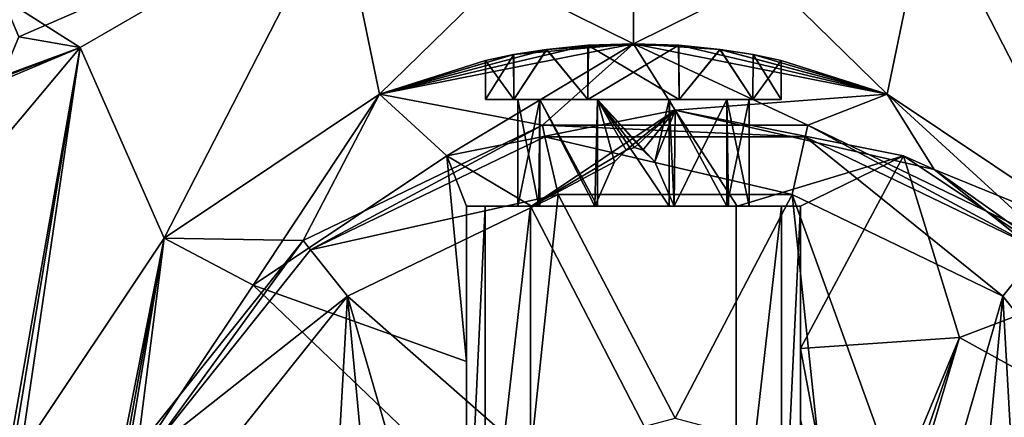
# Model space of a CAD drawing. Header units: millimetres. Extents: x -174 to 297, y -210 to 612.
# Tile 8 of 18: x -96 to 58, y 45 to 107. Entities that reach past the tile are written whole.
import ezdxf

# ---------------------------------------------------------------- set-up
doc = ezdxf.new("R2010")
doc.units = ezdxf.units.MM
doc.header["$LTSCALE"] = 65.185185
for name, color, linetype in [('10', 7, 'CONTINUOUS'), ('100', 7, 'CONTINUOUS'), ('125', 7, 'CONTINUOUS'), ('132', 7, 'CONTINUOUS'), ('133', 7, 'CONTINUOUS'), ('134', 7, 'CONTINUOUS'), ('135', 7, 'CONTINUOUS'), ('136', 7, 'CONTINUOUS'), ('143', 7, 'CONTINUOUS'), ('147', 7, 'CONTINUOUS'), ('148', 7, 'CONTINUOUS'), ('153', 7, 'CONTINUOUS'), ('18', 7, 'CONTINUOUS'), ('189', 7, 'CONTINUOUS'), ('191', 7, 'CONTINUOUS'), ('22', 7, 'CONTINUOUS'), ('231', 7, 'CONTINUOUS'), ('237', 7, 'CONTINUOUS'), ('245', 7, 'CONTINUOUS'), ('246', 7, 'CONTINUOUS'), ('250', 7, 'CONTINUOUS'), ('257', 7, 'CONTINUOUS'), ('258', 7, 'CONTINUOUS'), ('262', 7, 'CONTINUOUS'), ('268', 7, 'CONTINUOUS'), ('30', 7, 'CONTINUOUS'), ('31', 7, 'CONTINUOUS'), ('6', 7, 'CONTINUOUS'), ('7', 7, 'CONTINUOUS'), ('87', 7, 'CONTINUOUS')]:
    doc.layers.add(name, color=color, linetype=linetype)

msp = doc.modelspace()

# ---------------------------------------------------------------- linework, layer by layer
at = {"layer": '10', "color": 7, "linetype": 'Continuous'}
for points in [[(-95.65, 104.3, 35), (-45.83, 125.92, 35), (-98.18, 110.41, 35), (-95.65, 104.3, 35)], [(-86.13, 102.65, 35), (-45.83, 125.92, 35), (-95.65, 104.3, 35), (-86.13, 102.65, 35)], [(45.83, 125.92, 35), (86.13, 102.65, 35), (98.18, 110.41, 35), (45.83, 125.92, 35)], [(-86.13, 102.65, 35), (-95.65, 104.3, 35), (-98.18, 98.18, 35), (-86.13, 102.65, 35)], [(-86.13, 102.65, 35), (-166.3, 68.88, 35), (-116.05, 67, 35), (-86.13, 102.65, 35)], [(-166.3, 68.88, 35), (-86.13, 102.65, 35), (-104.3, 95.65, 35), (-166.3, 68.88, 35)], [(-104.3, 95.65, 35), (-86.13, 102.65, 35), (-98.18, 98.18, 35), (-104.3, 95.65, 35)]]:
    msp.add_3dface(points, dxfattribs=at)
at = {"layer": '100', "color": 7, "linetype": 'Continuous'}
for points in [[(-26, 78, 17.64), (-15.87, 78, 17.22), (-26, 78, -20.25), (-26, 78, 17.64)], [(-26, 78, -20.25), (-15.87, 78, 17.22), (-23.07, 78, -27.32), (-26, 78, -20.25)], [(-23.07, 78, -27.32), (-15.87, 78, 17.22), (-18, 78), (-23.07, 78, -27.32)], [(-16, 78, -30.25), (-23.07, 78, -27.32), (-18, 78), (-16, 78, -30.25)], [(-18, 78), (-15.87, 78, 17.22), (-14.7, 78, 10.39), (-18, 78)], [(-14.56, 78, -10.58), (-16, 78, -30.25), (-18, 78), (-14.56, 78, -10.58)], [(16, 78, -30.25), (-16, 78, -30.25), (5.56, 78, -17.12), (16, 78, -30.25)], [(5.56, 78, -17.12), (-16, 78, -30.25), (-5.56, 78, -17.12), (5.56, 78, -17.12)], [(-5.56, 78, -17.12), (-16, 78, -30.25), (-14.56, 78, -10.58), (-5.56, 78, -17.12)], [(-15.87, 78, 17.22), (-6.01, 78, 16.97), (-14.7, 78, 10.39), (-15.87, 78, 17.22)], [(14.56, 78, -10.58), (16, 78, -30.25), (5.56, 78, -17.12), (14.56, 78, -10.58)], [(6.33, 78, 16.85), (16.17, 78, 16.92), (14.8, 78, 10.25), (6.33, 78, 16.85)], [(18, 78), (16, 78, -30.25), (14.56, 78, -10.58), (18, 78)], [(16.17, 78, 16.92), (18, 78), (14.8, 78, 10.25), (16.17, 78, 16.92)], [(23.07, 78, -27.32), (16, 78, -30.25), (18, 78), (23.07, 78, -27.32)], [(16.17, 78, 16.92), (26, 78, 17.13), (18, 78), (16.17, 78, 16.92)], [(26, 78, 17.13), (23.07, 78, -27.32), (18, 78), (26, 78, 17.13)], [(26, 78, 17.13), (26, 78, -20.25), (23.07, 78, -27.32), (26, 78, 17.13)]]:
    msp.add_3dface(points, dxfattribs=at)
at = {"layer": '125', "color": 7, "linetype": 'Continuous'}
for points in [[(-11.71, 79.77, 48.75), (-44.51, 63.97, 48.75), (-16, 38.97, 48.75), (-11.71, 79.77, 48.75)], [(6.5, 45, 48.75), (-11.71, 79.77, 48.75), (-16, 38.97, 48.75), (6.5, 45, 48.75)], [(24.71, 79.77, 48.75), (-11.71, 79.77, 48.75), (6.5, 45, 48.75), (24.71, 79.77, 48.75)], [(29, 38.97, 48.75), (24.71, 79.77, 48.75), (6.5, 45, 48.75), (29, 38.97, 48.75)], [(57.51, 63.97, 48.75), (24.71, 79.77, 48.75), (45.47, 22.5, 48.75), (57.51, 63.97, 48.75)], [(45.47, 22.5, 48.75), (24.71, 79.77, 48.75), (29, 38.97, 48.75), (45.47, 22.5, 48.75)], [(-51.36, -57.86, 48.75), (-44.51, 63.97, 48.75), (-67.22, 35.5, 48.75), (-51.36, -57.86, 48.75)], [(-44.51, 63.97, 48.75), (-51.36, -57.86, 48.75), (-38.5, 0, 48.75), (-44.51, 63.97, 48.75)], [(-16, 38.97, 48.75), (-44.51, 63.97, 48.75), (-32.47, 22.5, 48.75), (-16, 38.97, 48.75)], [(-32.47, 22.5, 48.75), (-44.51, 63.97, 48.75), (-38.5, 0, 48.75), (-32.47, 22.5, 48.75)], [(51.5, 0, 48.75), (57.51, 63.97, 48.75), (45.47, 22.5, 48.75), (51.5, 0, 48.75)], [(64.36, -57.86, 48.75), (57.51, 63.97, 48.75), (51.5, 0, 48.75), (64.36, -57.86, 48.75)], [(64.36, -57.86, 48.75), (80.22, 35.5, 48.75), (57.51, 63.97, 48.75), (64.36, -57.86, 48.75)]]:
    msp.add_3dface(points, dxfattribs=at)
at = {"layer": '132', "color": 7, "linetype": 'Continuous'}
for points in [[(-26, 53.83, 15.27), (-26, 78, 17.64), (-26, 16, -20.25), (-26, 53.83, 15.27)], [(-26, 16, -20.25), (-26, 78, 17.64), (-26, 78, -20.25), (-26, 16, -20.25)], [(-26, 33.95, 13.97), (-26, 53.83, 15.27), (-26, 16, -20.25), (-26, 33.95, 13.97)]]:
    msp.add_3dface(points, dxfattribs=at)
at = {"layer": '133', "color": 7, "linetype": 'Continuous'}
for points in [[(26, 55.85, 14.93), (26, 44.83, 14.11), (26, 78, -20.25), (26, 55.85, 14.93)], [(26, 78, 17.13), (26, 55.85, 14.93), (26, 78, -20.25), (26, 78, 17.13)], [(26, 44.83, 14.11), (26, 31.48, 13.35), (26, 78, -20.25), (26, 44.83, 14.11)], [(26, 31.48, 13.35), (26, 24.55, 13.06), (26, 78, -20.25), (26, 31.48, 13.35)], [(26, 24.55, 13.06), (26, 19.84, 12.91), (26, 78, -20.25), (26, 24.55, 13.06)], [(26, 19.84, 12.91), (26, 16, 12.81), (26, 78, -20.25), (26, 19.84, 12.91)], [(26, 16, 12.81), (26, 16, -20.25), (26, 78, -20.25), (26, 16, 12.81)]]:
    msp.add_3dface(points, dxfattribs=at)
at = {"layer": '134', "color": 7, "linetype": 'Continuous'}
for points in [[(23.07, 16, -27.32), (16, 16, -30.25), (23.07, 78, -27.32), (23.07, 16, -27.32)], [(16, 16, -30.25), (16, 78, -30.25), (23.07, 78, -27.32), (16, 16, -30.25)], [(26, 16, -20.25), (23.07, 16, -27.32), (26, 78, -20.25), (26, 16, -20.25)], [(26, 78, -20.25), (23.07, 16, -27.32), (23.07, 78, -27.32), (26, 78, -20.25)]]:
    msp.add_3dface(points, dxfattribs=at)
at = {"layer": '135', "color": 7, "linetype": 'Continuous'}
for points in [[(16, 16, -30.25), (-16, 16, -30.25), (-16, 78, -30.25), (16, 16, -30.25)], [(16, 16, -30.25), (-16, 78, -30.25), (16, 78, -30.25), (16, 16, -30.25)]]:
    msp.add_3dface(points, dxfattribs=at)
at = {"layer": '136', "color": 7, "linetype": 'Continuous'}
for points in [[(-23.07, 16, -27.32), (-26, 16, -20.25), (-23.07, 78, -27.32), (-23.07, 16, -27.32)], [(-26, 16, -20.25), (-26, 78, -20.25), (-23.07, 78, -27.32), (-26, 16, -20.25)], [(-16, 16, -30.25), (-23.07, 16, -27.32), (-16, 78, -30.25), (-16, 16, -30.25)], [(-16, 78, -30.25), (-23.07, 16, -27.32), (-23.07, 78, -27.32), (-16, 78, -30.25)]]:
    msp.add_3dface(points, dxfattribs=at)
at = {"layer": '143', "color": 7, "linetype": 'Continuous'}
for points in [[(-14.17, 90.57, 37.75), (-51.42, 72.63, 37.75), (-50.27, 71.19, 37.75), (-14.17, 90.57, 37.75)], [(-13.76, 88.77, 37.75), (-14.17, 90.57, 37.75), (-50.27, 71.19, 37.75), (-13.76, 88.77, 37.75)], [(27.17, 90.57, 37.75), (-14.17, 90.57, 37.75), (26.76, 88.77, 37.75), (27.17, 90.57, 37.75)], [(26.76, 88.77, 37.75), (-14.17, 90.57, 37.75), (-13.76, 88.77, 37.75), (26.76, 88.77, 37.75)], [(63.27, 71.19, 37.75), (27.17, 90.57, 37.75), (26.76, 88.77, 37.75), (63.27, 71.19, 37.75)], [(64.42, 72.63, 37.75), (27.17, 90.57, 37.75), (63.27, 71.19, 37.75), (64.42, 72.63, 37.75)], [(-51.42, 72.63, 37.75), (-77.2, 40.31, 37.75), (-75.53, 39.51, 37.75), (-51.42, 72.63, 37.75)], [(-50.27, 71.19, 37.75), (-51.42, 72.63, 37.75), (-75.53, 39.51, 37.75), (-50.27, 71.19, 37.75)]]:
    msp.add_3dface(points, dxfattribs=at)
at = {"layer": '147', "color": 7, "linetype": 'Continuous'}
for points in [[(0, 103.25, 43), (-39.51, 95.39, 43), (-14.17, 90.57, 43), (0, 103.25, 43)], [(27.17, 90.57, 43), (0, 103.25, 43), (-14.17, 90.57, 43), (27.17, 90.57, 43)], [(39.51, 95.39, 43), (0, 103.25, 43), (27.17, 90.57, 43), (39.51, 95.39, 43)], [(-39.51, 95.39, 43), (-73.01, 73.01, 43), (-51.42, 72.63, 43), (-39.51, 95.39, 43)], [(-14.17, 90.57, 43), (-39.51, 95.39, 43), (-51.42, 72.63, 43), (-14.17, 90.57, 43)], [(64.42, 72.63, 43), (39.51, 95.39, 43), (27.17, 90.57, 43), (64.42, 72.63, 43)], [(73.01, 73.01, 43), (39.51, 95.39, 43), (64.42, 72.63, 43), (73.01, 73.01, 43)], [(-73.01, 73.01, 43), (-95.39, 39.51, 43), (-77.2, 40.31, 43), (-73.01, 73.01, 43)], [(-51.42, 72.63, 43), (-73.01, 73.01, 43), (-77.2, 40.31, 43), (-51.42, 72.63, 43)]]:
    msp.add_3dface(points, dxfattribs=at)
at = {"layer": '148', "color": 7, "linetype": 'Continuous'}
for points in [[(-39.51, 95.39, 28), (0, 103.25, 28), (-29.05, 85.83, 28), (-39.51, 95.39, 28)], [(0, 103.25, 28), (6.5, 92.9, 28), (-29.05, 85.83, 28), (0, 103.25, 28)], [(0, 103.25, 28), (39.51, 95.39, 28), (6.5, 92.9, 28), (0, 103.25, 28)], [(-73.01, 73.01, 28), (-39.51, 95.39, 28), (-59.19, 65.69, 28), (-73.01, 73.01, 28)], [(-59.19, 65.69, 28), (-39.51, 95.39, 28), (-29.05, 85.83, 28), (-59.19, 65.69, 28)], [(6.5, 92.9, 28), (39.51, 95.39, 28), (46.81, 83.7, 28), (6.5, 92.9, 28)], [(39.51, 95.39, 28), (73.01, 73.01, 28), (46.81, 83.7, 28), (39.51, 95.39, 28)], [(46.81, 83.7, 28), (73.01, 73.01, 28), (79.13, 57.92, 28), (46.81, 83.7, 28)], [(-95.39, -39.51, 28), (-95.39, 39.51, 28), (-73.01, 73.01, 28), (-95.39, -39.51, 28)], [(-95.39, -39.51, 28), (-73.01, 73.01, 28), (-86.4, 0, 28), (-95.39, -39.51, 28)], [(-86.4, 0, 28), (-73.01, 73.01, 28), (-79.33, 35.55, 28), (-86.4, 0, 28)], [(-79.33, 35.55, 28), (-73.01, 73.01, 28), (-59.19, 65.69, 28), (-79.33, 35.55, 28)]]:
    msp.add_3dface(points, dxfattribs=at)
at = {"layer": '153', "color": 7, "linetype": 'Continuous'}
for points in [[(-45.83, 125.92, -35), (-86.13, 102.65, -35), (-98.18, 110.41, -35), (-45.83, 125.92, -35)], [(86.13, 102.65, -35), (45.83, 125.92, -35), (95.65, 104.3, -35), (86.13, 102.65, -35)], [(95.65, 104.3, -35), (45.83, 125.92, -35), (98.18, 110.41, -35), (95.65, 104.3, -35)], [(-98.18, 110.41, -35), (-86.13, 102.65, -35), (-95.65, 104.3, -35), (-98.18, 110.41, -35)], [(-95.65, 104.3, -35), (-86.13, 102.65, -35), (-98.18, 98.18, -35), (-95.65, 104.3, -35)], [(-86.13, 102.65, -35), (-116.05, 67, -35), (-98.18, 98.18, -35), (-86.13, 102.65, -35)]]:
    msp.add_3dface(points, dxfattribs=at)
at = {"layer": '18', "color": 7, "linetype": 'Continuous'}
for points in [[(-29.05, 85.83, 28), (6.5, 92.9, 28), (-29.06, 85.83, 18.75), (-29.05, 85.83, 28)], [(-29.06, 85.83, 18.75), (6.5, 92.9, 28), (6.5, 92.9, 18.75), (-29.06, 85.83, 18.75)], [(-59.19, 65.69, 28), (-29.05, 85.83, 28), (-29.06, 85.83, 18.75), (-59.19, 65.69, 28)], [(-59.19, 65.69, 18.75), (-59.19, 65.69, 28), (-29.06, 85.83, 18.75), (-59.19, 65.69, 18.75)], [(-79.33, 35.55, 28), (-59.19, 65.69, 28), (-59.19, 65.69, 18.75), (-79.33, 35.55, 28)], [(-79.33, 35.55, 18.75), (-79.33, 35.55, 28), (-59.19, 65.69, 18.75), (-79.33, 35.55, 18.75)]]:
    msp.add_3dface(points, dxfattribs=at)
at = {"layer": '189', "color": 7, "linetype": 'Continuous'}
for points in [[(-45.83, 125.92, -39), (0, 134, -39), (-39.51, 95.39, -39), (-45.83, 125.92, -39)], [(-39.51, 95.39, -39), (0, 134, -39), (0, 103.25, -39), (-39.51, 95.39, -39)], [(0, 134, -39), (45.83, 125.92, -39), (0, 103.25, -39), (0, 134, -39)], [(-86.13, 102.65, -39), (-45.83, 125.92, -39), (-73.01, 73.01, -39), (-86.13, 102.65, -39)], [(-73.01, 73.01, -39), (-45.83, 125.92, -39), (-39.51, 95.39, -39), (-73.01, 73.01, -39)], [(0, 103.25, -39), (45.83, 125.92, -39), (39.51, 95.39, -39), (0, 103.25, -39)], [(39.51, 95.39, -39), (45.83, 125.92, -39), (73.01, 73.01, -39), (39.51, 95.39, -39)], [(45.83, 125.92, -39), (86.13, 102.65, -39), (73.01, 73.01, -39), (45.83, 125.92, -39)], [(-116.05, -67, -39), (-116.05, 67, -39), (-86.13, 102.65, -39), (-116.05, -67, -39)], [(-116.05, -67, -39), (-86.13, 102.65, -39), (-103.25, 0, -39), (-116.05, -67, -39)], [(-103.25, 0, -39), (-86.13, 102.65, -39), (-95.39, 39.51, -39), (-103.25, 0, -39)], [(-95.39, 39.51, -39), (-86.13, 102.65, -39), (-73.01, 73.01, -39), (-95.39, 39.51, -39)]]:
    msp.add_3dface(points, dxfattribs=at)
at = {"layer": '191', "color": 7, "linetype": 'Continuous'}
for points in [[(0, 134, 50), (-45.83, 125.92, 50), (0, 103.25, 50), (0, 134, 50)], [(45.83, 125.92, 50), (0, 134, 50), (39.51, 95.39, 50), (45.83, 125.92, 50)], [(39.51, 95.39, 50), (0, 134, 50), (0, 103.25, 50), (39.51, 95.39, 50)], [(-45.83, 125.92, 50), (-86.13, 102.65, 50), (-73.01, 73.01, 50), (-45.83, 125.92, 50)], [(-39.51, 95.39, 50), (-45.83, 125.92, 50), (-73.01, 73.01, 50), (-39.51, 95.39, 50)], [(0, 103.25, 50), (-45.83, 125.92, 50), (-39.51, 95.39, 50), (0, 103.25, 50)], [(73.01, 73.01, 50), (45.83, 125.92, 50), (39.51, 95.39, 50), (73.01, 73.01, 50)], [(86.13, 102.65, 50), (45.83, 125.92, 50), (73.01, 73.01, 50), (86.13, 102.65, 50)], [(-86.13, 102.65, 50), (-116.05, 67, 50), (-95.39, 39.51, 50), (-86.13, 102.65, 50)], [(-73.01, 73.01, 50), (-86.13, 102.65, 50), (-95.39, 39.51, 50), (-73.01, 73.01, 50)], [(-116.05, -67, 50), (-86.13, -102.65, 50), (-116.05, 67, 50), (-116.05, -67, 50)], [(-116.05, 67, 50), (-86.13, -102.65, 50), (-103.25, 0, 50), (-116.05, 67, 50)], [(-95.39, 39.51, 50), (-116.05, 67, 50), (-103.25, 0, 50), (-95.39, 39.51, 50)]]:
    msp.add_3dface(points, dxfattribs=at)
at = {"layer": '22', "color": 7, "linetype": 'Continuous'}
for points in [[(-39.51, 95.39, -39), (0, 103.25, -39), (-18.62, 101.56, -13.51), (-39.51, 95.39, -39)], [(0, 103.25, 28), (-39.51, 95.39, 28), (-7.07, 103.01, 21.88), (0, 103.25, 28)], [(-7.07, 103.01, 21.88), (-39.51, 95.39, 28), (-13.5, 102.36, 18.62), (-7.07, 103.01, 21.88)], [(-18.62, 101.56, -13.51), (0, 103.25, -39), (-13.47, 102.37, -18.65), (-18.62, 101.56, -13.51)], [(-13.47, 102.37, -18.65), (0, 103.25, -39), (-7.01, 103.01, -21.9), (-13.47, 102.37, -18.65)], [(7.01, 103.01, 21.9), (0, 103.25, 28), (-7.07, 103.01, 21.88), (7.01, 103.01, 21.9)], [(-7.01, 103.01, -21.9), (0, 103.25, -39), (7.07, 103.01, -21.88), (-7.01, 103.01, -21.9)], [(0, 103.25, -39), (39.51, 95.39, -39), (7.07, 103.01, -21.88), (0, 103.25, -39)], [(39.51, 95.39, 28), (0, 103.25, 28), (13.47, 102.37, 18.65), (39.51, 95.39, 28)], [(13.47, 102.37, 18.65), (0, 103.25, 28), (7.01, 103.01, 21.9), (13.47, 102.37, 18.65)], [(7.07, 103.01, -21.88), (39.51, 95.39, -39), (13.5, 102.36, -18.62), (7.07, 103.01, -21.88)], [(-13.5, 102.36, 18.62), (-39.51, 95.39, 28), (-18.64, 101.55, 13.47), (-13.5, 102.36, 18.62)], [(-39.51, 95.39, 28), (-39.51, 95.39, -39), (-18.62, 101.56, -13.51), (-39.51, 95.39, 28)], [(-23, 100.66), (-39.51, 95.39, 28), (-18.62, 101.56, -13.51), (-23, 100.66)], [(-18.64, 101.55, 13.47), (-39.51, 95.39, 28), (-23, 100.66), (-18.64, 101.55, 13.47)], [(18.62, 101.56, 13.51), (39.51, 95.39, 28), (13.47, 102.37, 18.65), (18.62, 101.56, 13.51)], [(13.5, 102.36, -18.62), (39.51, 95.39, -39), (18.64, 101.55, -13.47), (13.5, 102.36, -18.62)], [(39.51, 95.39, -39), (39.51, 95.39, 28), (18.62, 101.56, 13.51), (39.51, 95.39, -39)], [(23, 100.66), (39.51, 95.39, -39), (18.62, 101.56, 13.51), (23, 100.66)], [(39.51, 95.39, -39), (23, 100.66), (18.64, 101.55, -13.47), (39.51, 95.39, -39)], [(-73.01, 73.01, -39), (-39.51, 95.39, -39), (-73.01, 73.01, 28), (-73.01, 73.01, -39)], [(-73.01, 73.01, 28), (-39.51, 95.39, -39), (-39.51, 95.39, 28), (-73.01, 73.01, 28)], [(39.51, 95.39, -39), (73.01, 73.01, -39), (39.51, 95.39, 28), (39.51, 95.39, -39)], [(39.51, 95.39, 28), (73.01, 73.01, -39), (73.01, 73.01, 28), (39.51, 95.39, 28)], [(-95.39, 39.51, -39), (-73.01, 73.01, -39), (-95.39, 39.51, 28), (-95.39, 39.51, -39)], [(-95.39, 39.51, 28), (-73.01, 73.01, -39), (-73.01, 73.01, 28), (-95.39, 39.51, 28)]]:
    msp.add_3dface(points, dxfattribs=at)
at = {"layer": '231', "color": 7, "linetype": 'Continuous'}
for points in [[(-13.47, 102.37, -18.65), (-7.01, 103.01, -21.9), (-7.11, 94.57, -21.87), (-13.47, 102.37, -18.65)], [(-7.01, 103.01, -21.9), (7.07, 103.01, -21.88), (-7.11, 94.57, -21.87), (-7.01, 103.01, -21.9)], [(7.07, 103.01, -21.88), (7.11, 94.57, -21.87), (-7.11, 94.57, -21.87), (7.07, 103.01, -21.88)], [(7.07, 103.01, -21.88), (13.5, 102.36, -18.62), (7.11, 94.57, -21.87), (7.07, 103.01, -21.88)], [(-23, 100.66), (-18.62, 101.56, -13.51), (-23, 94.57), (-23, 100.66)], [(-18.62, 101.56, -13.51), (-18.61, 94.57, -13.52), (-23, 94.57), (-18.62, 101.56, -13.51)], [(-18.62, 101.56, -13.51), (-13.47, 102.37, -18.65), (-18.61, 94.57, -13.52), (-18.62, 101.56, -13.51)], [(-13.47, 102.37, -18.65), (-7.11, 94.57, -21.87), (-18.61, 94.57, -13.52), (-13.47, 102.37, -18.65)], [(13.5, 102.36, -18.62), (18.61, 94.57, -13.52), (7.11, 94.57, -21.87), (13.5, 102.36, -18.62)], [(13.5, 102.36, -18.62), (18.64, 101.55, -13.47), (18.61, 94.57, -13.52), (13.5, 102.36, -18.62)], [(18.64, 101.55, -13.47), (23, 100.66), (18.61, 94.57, -13.52), (18.64, 101.55, -13.47)], [(23, 100.66), (23, 94.57), (18.61, 94.57, -13.52), (23, 100.66)]]:
    msp.add_3dface(points, dxfattribs=at)
at = {"layer": '237', "color": 7, "linetype": 'Continuous'}
for points in [[(6.5, 92.9, 28), (46.81, 83.7, 28), (6.5, 92.9, 18.75), (6.5, 92.9, 28)], [(6.5, 92.9, 18.75), (46.81, 83.7, 28), (42.04, 85.83, 18.75), (6.5, 92.9, 18.75)], [(42.04, 85.83, 18.75), (46.81, 83.7, 28), (72.18, 65.7, 18.75), (42.04, 85.83, 18.75)], [(46.81, 83.7, 28), (79.13, 57.92, 28), (72.18, 65.7, 18.75), (46.81, 83.7, 28)]]:
    msp.add_3dface(points, dxfattribs=at)
at = {"layer": '245', "color": 7, "linetype": 'Continuous'}
for points in [[(-86.13, 102.65, -35), (-45.83, 125.92, -35), (-86.13, 102.65, -39), (-86.13, 102.65, -35)], [(-86.13, 102.65, -39), (-45.83, 125.92, -35), (-45.83, 125.92, -39), (-86.13, 102.65, -39)], [(-116.05, 67, -35), (-86.13, 102.65, -35), (-116.05, 67, -39), (-116.05, 67, -35)], [(-116.05, 67, -39), (-86.13, 102.65, -35), (-86.13, 102.65, -39), (-116.05, 67, -39)]]:
    msp.add_3dface(points, dxfattribs=at)
at = {"layer": '246', "color": 7, "linetype": 'Continuous'}
for points in [[(0, 103.25, 50), (-39.51, 95.39, 50), (0, 103.25, 43), (0, 103.25, 50)], [(0, 103.25, 43), (-39.51, 95.39, 50), (-39.51, 95.39, 43), (0, 103.25, 43)], [(39.51, 95.39, 50), (0, 103.25, 50), (39.51, 95.39, 43), (39.51, 95.39, 50)], [(39.51, 95.39, 43), (0, 103.25, 50), (0, 103.25, 43), (39.51, 95.39, 43)], [(-39.51, 95.39, 50), (-73.01, 73.01, 50), (-39.51, 95.39, 43), (-39.51, 95.39, 50)], [(-39.51, 95.39, 43), (-73.01, 73.01, 50), (-73.01, 73.01, 43), (-39.51, 95.39, 43)], [(73.01, 73.01, 50), (39.51, 95.39, 50), (73.01, 73.01, 43), (73.01, 73.01, 50)], [(73.01, 73.01, 43), (39.51, 95.39, 50), (39.51, 95.39, 43), (73.01, 73.01, 43)], [(-73.01, 73.01, 50), (-95.39, 39.51, 50), (-73.01, 73.01, 43), (-73.01, 73.01, 50)], [(-73.01, 73.01, 43), (-95.39, 39.51, 50), (-95.39, 39.51, 43), (-73.01, 73.01, 43)]]:
    msp.add_3dface(points, dxfattribs=at)
at = {"layer": '250', "color": 7, "linetype": 'Continuous'}
for points in [[(-14.56, 78, -10.58), (-18, 78), (-14.56, 94.57, -10.58), (-14.56, 78, -10.58)], [(-18, 78), (-18, 94.57), (-14.56, 94.57, -10.58), (-18, 78)], [(-5.56, 78, -17.12), (-14.56, 78, -10.58), (-14.56, 94.57, -10.58), (-5.56, 78, -17.12)], [(-5.56, 94.57, -17.12), (-5.56, 78, -17.12), (-14.56, 94.57, -10.58), (-5.56, 94.57, -17.12)], [(5.56, 78, -17.12), (-5.56, 78, -17.12), (-5.56, 94.57, -17.12), (5.56, 78, -17.12)], [(5.56, 94.57, -17.12), (5.56, 78, -17.12), (-5.56, 94.57, -17.12), (5.56, 94.57, -17.12)], [(14.56, 78, -10.58), (5.56, 78, -17.12), (5.56, 94.57, -17.12), (14.56, 78, -10.58)], [(14.56, 94.57, -10.58), (14.56, 78, -10.58), (5.56, 94.57, -17.12), (14.56, 94.57, -10.58)], [(18, 78), (14.56, 78, -10.58), (18, 94.57), (18, 78)], [(18, 94.57), (14.56, 78, -10.58), (14.56, 94.57, -10.58), (18, 94.57)]]:
    msp.add_3dface(points, dxfattribs=at)
at = {"layer": '257', "color": 7, "linetype": 'Continuous'}
for points in [[(-13.76, 88.77, 37.75), (-50.27, 71.19, 37.75), (-11.71, 79.77, 48.75), (-13.76, 88.77, 37.75)], [(26.76, 88.77, 37.75), (-13.76, 88.77, 37.75), (24.71, 79.77, 48.75), (26.76, 88.77, 37.75)], [(24.71, 79.77, 48.75), (-13.76, 88.77, 37.75), (-11.71, 79.77, 48.75), (24.71, 79.77, 48.75)], [(57.51, 63.97, 48.75), (26.76, 88.77, 37.75), (24.71, 79.77, 48.75), (57.51, 63.97, 48.75)], [(63.27, 71.19, 37.75), (26.76, 88.77, 37.75), (57.51, 63.97, 48.75), (63.27, 71.19, 37.75)], [(-11.71, 79.77, 48.75), (-50.27, 71.19, 37.75), (-44.51, 63.97, 48.75), (-11.71, 79.77, 48.75)], [(-50.27, 71.19, 37.75), (-75.53, 39.51, 37.75), (-44.51, 63.97, 48.75), (-50.27, 71.19, 37.75)], [(80.22, 35.5, 48.75), (63.27, 71.19, 37.75), (57.51, 63.97, 48.75), (80.22, 35.5, 48.75)], [(-44.51, 63.97, 48.75), (-75.53, 39.51, 37.75), (-67.22, 35.5, 48.75), (-44.51, 63.97, 48.75)]]:
    msp.add_3dface(points, dxfattribs=at)
at = {"layer": '258', "color": 7, "linetype": 'Continuous'}
for points in [[(-14.17, 90.57, 43), (-51.42, 72.63, 43), (-14.17, 90.57, 37.75), (-14.17, 90.57, 43)], [(-14.17, 90.57, 37.75), (-51.42, 72.63, 43), (-51.42, 72.63, 37.75), (-14.17, 90.57, 37.75)], [(27.17, 90.57, 43), (-14.17, 90.57, 43), (27.17, 90.57, 37.75), (27.17, 90.57, 43)], [(27.17, 90.57, 37.75), (-14.17, 90.57, 43), (-14.17, 90.57, 37.75), (27.17, 90.57, 37.75)], [(64.42, 72.63, 43), (27.17, 90.57, 43), (64.42, 72.63, 37.75), (64.42, 72.63, 43)], [(64.42, 72.63, 37.75), (27.17, 90.57, 43), (27.17, 90.57, 37.75), (64.42, 72.63, 37.75)], [(-51.42, 72.63, 43), (-77.2, 40.31, 43), (-51.42, 72.63, 37.75), (-51.42, 72.63, 43)], [(-51.42, 72.63, 37.75), (-77.2, 40.31, 43), (-77.2, 40.31, 37.75), (-51.42, 72.63, 37.75)]]:
    msp.add_3dface(points, dxfattribs=at)
at = {"layer": '262', "color": 7, "linetype": 'Continuous'}
for points in [[(-45.83, 125.92, 35), (-86.13, 102.65, 35), (-45.83, 125.92, 50), (-45.83, 125.92, 35)], [(-86.13, 102.65, 35), (-86.13, 102.65, 50), (-45.83, 125.92, 50), (-86.13, 102.65, 35)], [(-86.13, 102.65, 35), (-116.05, 67, 35), (-86.13, 102.65, 50), (-86.13, 102.65, 35)], [(-116.05, 67, 35), (-116.05, 67, 50), (-86.13, 102.65, 50), (-116.05, 67, 35)]]:
    msp.add_3dface(points, dxfattribs=at)
at = {"layer": '268', "color": 7, "linetype": 'Continuous'}
for points in [[(-29.06, 85.83, 18.75), (6.5, 92.9, 18.75), (-15.87, 78, 17.22), (-29.06, 85.83, 18.75)], [(-15.87, 78, 17.22), (6.5, 92.9, 18.75), (-1.14, 86.71, 17.96), (-15.87, 78, 17.22)], [(-1.14, 86.71, 17.96), (6.5, 92.9, 18.75), (0.17, 87.09, 18), (-1.14, 86.71, 17.96)], [(0.17, 87.09, 18), (6.5, 92.9, 18.75), (1.49, 86.7, 17.94), (0.17, 87.09, 18)], [(1.49, 86.7, 17.94), (6.5, 92.9, 18.75), (3.33, 84.85, 17.69), (1.49, 86.7, 17.94)], [(3.33, 84.85, 17.69), (6.5, 92.9, 18.75), (6.33, 78, 16.85), (3.33, 84.85, 17.69)], [(6.33, 78, 16.85), (6.5, 92.9, 18.75), (16.17, 78, 16.92), (6.33, 78, 16.85)], [(6.5, 92.9, 18.75), (42.04, 85.83, 18.75), (16.17, 78, 16.92), (6.5, 92.9, 18.75)], [(-59.19, 65.69, 18.75), (-29.06, 85.83, 18.75), (-26, 53.83, 15.27), (-59.19, 65.69, 18.75)], [(-26, 53.83, 15.27), (-29.06, 85.83, 18.75), (-26, 78, 17.64), (-26, 53.83, 15.27)], [(-26, 78, 17.64), (-29.06, 85.83, 18.75), (-15.87, 78, 17.22), (-26, 78, 17.64)], [(-2.96, 84.89, 17.75), (-15.87, 78, 17.22), (-1.14, 86.71, 17.96), (-2.96, 84.89, 17.75)], [(16.17, 78, 16.92), (42.04, 85.83, 18.75), (26, 78, 17.13), (16.17, 78, 16.92)], [(42.04, 85.83, 18.75), (50.77, 57.57, 16.25), (26, 55.85, 14.93), (42.04, 85.83, 18.75)], [(42.04, 85.83, 18.75), (26, 55.85, 14.93), (26, 78, 17.13), (42.04, 85.83, 18.75)], [(42.04, 85.83, 18.75), (72.18, 65.7, 18.75), (50.77, 57.57, 16.25), (42.04, 85.83, 18.75)], [(-6.01, 78, 16.97), (-15.87, 78, 17.22), (-2.96, 84.89, 17.75), (-6.01, 78, 16.97)], [(-79.33, 35.55, 18.75), (-59.19, 65.69, 18.75), (-26, 33.95, 13.97), (-79.33, 35.55, 18.75)], [(-26, 33.95, 13.97), (-59.19, 65.69, 18.75), (-26, 53.83, 15.27), (-26, 33.95, 13.97)], [(72.18, 65.7, 18.75), (73.02, 45.28, 17.14), (50.77, 57.57, 16.25), (72.18, 65.7, 18.75)], [(26, 55.85, 14.93), (50.77, 57.57, 16.25), (33.48, 16, 13.06), (26, 55.85, 14.93)], [(33.48, 16, 13.06), (50.77, 57.57, 16.25), (33.61, 8, 12.93), (33.48, 16, 13.06)], [(50.77, 57.57, 16.25), (33.65, 0, 12.88), (33.61, 8, 12.93), (50.77, 57.57, 16.25)], [(73.02, 45.28, 17.14), (33.65, 0, 12.88), (50.77, 57.57, 16.25), (73.02, 45.28, 17.14)], [(26, 44.83, 14.11), (26, 55.85, 14.93), (33.48, 16, 13.06), (26, 44.83, 14.11)], [(88.2, 24.87, 17.75), (33.65, 0, 12.88), (73.02, 45.28, 17.14), (88.2, 24.87, 17.75)]]:
    msp.add_3dface(points, dxfattribs=at)
at = {"layer": '30', "color": 7, "linetype": 'Continuous'}
for points in [[(-7.07, 103.01, 21.88), (-13.5, 102.36, 18.62), (-7.11, 94.57, 21.87), (-7.07, 103.01, 21.88)], [(-7.07, 103.01, 21.88), (-7.11, 94.57, 21.87), (7.11, 94.57, 21.87), (-7.07, 103.01, 21.88)], [(7.01, 103.01, 21.9), (-7.07, 103.01, 21.88), (7.11, 94.57, 21.87), (7.01, 103.01, 21.9)], [(13.47, 102.37, 18.65), (7.01, 103.01, 21.9), (7.11, 94.57, 21.87), (13.47, 102.37, 18.65)], [(-18.64, 101.55, 13.47), (-23, 100.66), (-18.61, 94.57, 13.52), (-18.64, 101.55, 13.47)], [(-13.5, 102.36, 18.62), (-18.64, 101.55, 13.47), (-18.61, 94.57, 13.52), (-13.5, 102.36, 18.62)], [(-13.5, 102.36, 18.62), (-18.61, 94.57, 13.52), (-7.11, 94.57, 21.87), (-13.5, 102.36, 18.62)], [(13.47, 102.37, 18.65), (7.11, 94.57, 21.87), (18.61, 94.57, 13.52), (13.47, 102.37, 18.65)], [(18.62, 101.56, 13.51), (13.47, 102.37, 18.65), (18.61, 94.57, 13.52), (18.62, 101.56, 13.51)], [(23, 94.57), (18.62, 101.56, 13.51), (18.61, 94.57, 13.52), (23, 94.57)], [(23, 100.66), (18.62, 101.56, 13.51), (23, 94.57), (23, 100.66)], [(-23, 100.66), (-23, 94.57), (-18.61, 94.57, 13.52), (-23, 100.66)]]:
    msp.add_3dface(points, dxfattribs=at)
at = {"layer": '31', "color": 7, "linetype": 'Continuous'}
for points in [[(-18, 78), (-14.7, 78, 10.39), (-18, 94.57), (-18, 78)], [(-18, 94.57), (-14.7, 78, 10.39), (-14.56, 94.57, 10.58), (-18, 94.57)], [(-14.7, 78, 10.39), (-6.01, 78, 16.97), (-14.56, 94.57, 10.58), (-14.7, 78, 10.39)], [(-14.56, 94.57, 10.58), (-6.01, 78, 16.97), (-5.56, 94.57, 17.12), (-14.56, 94.57, 10.58)], [(-6.01, 78, 16.97), (-2.96, 84.89, 17.75), (-5.56, 94.57, 17.12), (-6.01, 78, 16.97)], [(-2.96, 84.89, 17.75), (-1.14, 86.71, 17.96), (-5.56, 94.57, 17.12), (-2.96, 84.89, 17.75)], [(-1.14, 86.71, 17.96), (0.17, 87.09, 18), (-5.56, 94.57, 17.12), (-1.14, 86.71, 17.96)], [(0.17, 87.09, 18), (1.49, 86.7, 17.94), (-5.56, 94.57, 17.12), (0.17, 87.09, 18)], [(1.49, 86.7, 17.94), (3.33, 84.85, 17.69), (-5.56, 94.57, 17.12), (1.49, 86.7, 17.94)], [(-5.56, 94.57, 17.12), (3.33, 84.85, 17.69), (5.56, 94.57, 17.12), (-5.56, 94.57, 17.12)], [(3.33, 84.85, 17.69), (6.33, 78, 16.85), (5.56, 94.57, 17.12), (3.33, 84.85, 17.69)], [(5.56, 94.57, 17.12), (6.33, 78, 16.85), (14.56, 94.57, 10.58), (5.56, 94.57, 17.12)], [(6.33, 78, 16.85), (14.8, 78, 10.25), (14.56, 94.57, 10.58), (6.33, 78, 16.85)], [(14.8, 78, 10.25), (18, 78), (14.56, 94.57, 10.58), (14.8, 78, 10.25)], [(14.56, 94.57, 10.58), (18, 78), (18, 94.57), (14.56, 94.57, 10.58)]]:
    msp.add_3dface(points, dxfattribs=at)
at = {"layer": '6', "color": 7, "linetype": 'Continuous'}
for points in [[(86.13, 102.65, 35), (45.83, 125.92, 35), (86.13, 102.65, 50), (86.13, 102.65, 35)], [(86.13, 102.65, 50), (45.83, 125.92, 35), (45.83, 125.92, 50), (86.13, 102.65, 50)]]:
    msp.add_3dface(points, dxfattribs=at)
at = {"layer": '7', "color": 7, "linetype": 'Continuous'}
for points in [[(45.83, 125.92, -35), (86.13, 102.65, -35), (45.83, 125.92, -39), (45.83, 125.92, -35)], [(45.83, 125.92, -39), (86.13, 102.65, -35), (86.13, 102.65, -39), (45.83, 125.92, -39)]]:
    msp.add_3dface(points, dxfattribs=at)
at = {"layer": '87', "color": 7, "linetype": 'Continuous'}
for points in [[(-23, 94.57), (-18.61, 94.57, -13.52), (-18.61, 94.57, 13.52), (-23, 94.57)], [(-18, 94.57), (-14.56, 94.57, 10.58), (-18.61, 94.57, 13.52), (-18, 94.57)], [(-14.56, 94.57, -10.58), (-18, 94.57), (-18.61, 94.57, -13.52), (-14.56, 94.57, -10.58)], [(-18.61, 94.57, -13.52), (-18, 94.57), (-18.61, 94.57, 13.52), (-18.61, 94.57, -13.52)], [(-18.61, 94.57, 13.52), (-14.56, 94.57, 10.58), (-7.11, 94.57, 21.87), (-18.61, 94.57, 13.52)], [(-7.11, 94.57, -21.87), (-14.56, 94.57, -10.58), (-18.61, 94.57, -13.52), (-7.11, 94.57, -21.87)], [(-14.56, 94.57, 10.58), (-5.56, 94.57, 17.12), (-7.11, 94.57, 21.87), (-14.56, 94.57, 10.58)], [(-5.56, 94.57, -17.12), (-14.56, 94.57, -10.58), (-7.11, 94.57, -21.87), (-5.56, 94.57, -17.12)], [(-5.56, 94.57, 17.12), (5.56, 94.57, 17.12), (-7.11, 94.57, 21.87), (-5.56, 94.57, 17.12)], [(-7.11, 94.57, 21.87), (5.56, 94.57, 17.12), (7.11, 94.57, 21.87), (-7.11, 94.57, 21.87)], [(7.11, 94.57, -21.87), (-5.56, 94.57, -17.12), (-7.11, 94.57, -21.87), (7.11, 94.57, -21.87)], [(5.56, 94.57, -17.12), (-5.56, 94.57, -17.12), (7.11, 94.57, -21.87), (5.56, 94.57, -17.12)], [(5.56, 94.57, 17.12), (14.56, 94.57, 10.58), (7.11, 94.57, 21.87), (5.56, 94.57, 17.12)], [(14.56, 94.57, -10.58), (5.56, 94.57, -17.12), (7.11, 94.57, -21.87), (14.56, 94.57, -10.58)], [(7.11, 94.57, 21.87), (14.56, 94.57, 10.58), (18.61, 94.57, 13.52), (7.11, 94.57, 21.87)], [(18.61, 94.57, -13.52), (14.56, 94.57, -10.58), (7.11, 94.57, -21.87), (18.61, 94.57, -13.52)], [(14.56, 94.57, 10.58), (18, 94.57), (18.61, 94.57, 13.52), (14.56, 94.57, 10.58)], [(18, 94.57), (14.56, 94.57, -10.58), (18.61, 94.57, -13.52), (18, 94.57)], [(18, 94.57), (18.61, 94.57, -13.52), (18.61, 94.57, 13.52), (18, 94.57)], [(18.61, 94.57, -13.52), (23, 94.57), (18.61, 94.57, 13.52), (18.61, 94.57, -13.52)]]:
    msp.add_3dface(points, dxfattribs=at)

doc.saveas('drawing.dxf')
